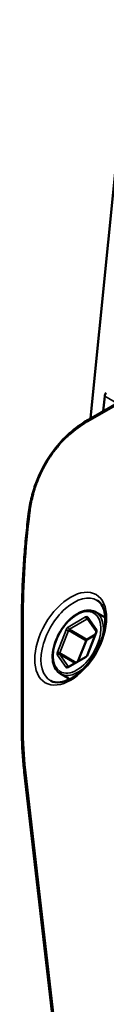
# Paper-space layout 'Sheet_1' of a CAD drawing. Header units: millimetres. Extents: x 0 to 118, y 0 to 118.
# Tile 117 of 206: x 75.822 to 76.195, y 34.552 to 38.913. Entities that reach past the tile are written whole.
import ezdxf

# ---------------------------------------------------------------- set-up
doc = ezdxf.new("R2010")
doc.units = ezdxf.units.MM
doc.layers.add('Visible (ANSI)', color=7, linetype='Continuous', lineweight=50)
doc.layers.add('Visible Narrow (ANSI)', color=7, linetype='Continuous', lineweight=35)

psp = doc.layouts.new('Sheet_1')

# ---------------------------------------------------------------- linework, layer by layer
at = {"layer": 'Visible (ANSI)'}
for p, q in [((76.11808, 37.1425), (79.18453, 38.91291)), ((76.12659, 37.14741), (76.28278, 38.70643)), ((76.18931, 37.24586), (76.18269, 37.1798)), ((76.15023, 36.28857), (76.19126, 36.26487)), ((75.82176, 35.77226), (75.82176, 36.25082)), ((76.11323, 36.25899), (76.1517, 36.20426)), ((76.15088, 36.19868), (76.11233, 36.09934)), ((76.0705, 36.07076), (76.10607, 36.16244)), ((76.11089, 36.16844), (76.1473, 36.18946)), ((76.10609, 36.09131), (76.02901, 36.0468)), ((75.99275, 36.0158), (76.03378, 35.99211)), ((76.05772, 33.62953), (75.83244, 35.58047))]:
    psp.add_line(p, q, dxfattribs=at)
for centre, major_axis, start_param, end_param in [((76.20312, 37.25188), (-0.00984, -0.01705), 4.5256365, 5.3756141), ((76.11089, 36.16201), (0.00394, 0.00682), 0.7853982, 1.8325957)]:
    psp.add_ellipse(centre, major_axis=major_axis, ratio=0.5773503, start_param=start_param, end_param=end_param, dxfattribs=at)
for points, knots in [([(75.85165, 36.72483), (75.85466, 36.74944), (75.8593, 36.77479), (75.87161, 36.82329), (75.87899, 36.8466), (75.90312, 36.90854), (75.92344, 36.94764), (75.9674, 37.01233), (75.99045, 37.03981), (76.03912, 37.08775), (76.06524, 37.10863), (76.10027, 37.13185), (76.10917, 37.13735), (76.11808, 37.1425)], [0, 0, 0, 0, 0.2143638, 0.2143638, 0.406787, 0.406787, 0.7316333, 0.7316333, 1.0057345, 1.0057345, 1.285313, 1.285313, 1.3800898, 1.3800898, 1.3800898, 1.3800898]), ([(75.85165, 36.72483), (75.84768, 36.69233), (75.84409, 36.65998), (75.83772, 36.59564), (75.83493, 36.56363), (75.83015, 36.5), (75.82815, 36.46836), (75.82496, 36.40549), (75.82376, 36.37426), (75.82216, 36.31221), (75.82176, 36.2814), (75.82176, 36.25082)], [2.99072762, 2.99072762, 2.99072762, 2.99072762, 3.02090063, 3.02090063, 3.05107363, 3.05107363, 3.08124664, 3.08124664, 3.11141965, 3.11141965, 3.14159265, 3.14159265, 3.14159265, 3.14159265]), ([(75.95031, 35.98493), (75.9615, 35.97879), (75.97513, 35.97625), (76.00445, 35.9799), (76.01903, 35.98454), (76.04866, 35.99975), (76.06364, 36.01002), (76.09289, 36.03547), (76.10715, 36.05068), (76.13339, 36.08458), (76.14534, 36.1033), (76.16556, 36.14224), (76.17382, 36.16246), (76.18579, 36.20211), (76.18951, 36.22154), (76.19225, 36.25741), (76.1913, 36.27385), (76.18537, 36.30222), (76.18037, 36.31406), (76.1688, 36.33078), (76.16269, 36.33654), (76.15574, 36.34075)], [3.9393337, 3.9393337, 3.9393337, 3.9393337, 4.3386013, 4.3386013, 4.6569443, 4.6569443, 4.9607875, 4.9607875, 5.26665, 5.26665, 5.5749956, 5.5749956, 5.8838826, 5.8838826, 6.1911658, 6.1911658, 6.4955296, 6.4955296, 6.8021246, 6.8021246, 7.0562406, 7.0562406, 7.0562406, 7.0562406]), ([(75.99275, 36.0158), (75.98433, 36.02066), (75.97718, 36.02767), (75.9659, 36.04536), (75.96192, 36.05621), (75.95748, 36.08094), (75.95723, 36.09498), (75.96061, 36.12453), (75.96427, 36.14004), (75.97506, 36.17088), (75.98218, 36.18619), (75.99914, 36.21517), (76.00898, 36.22882), (76.03045, 36.25315), (76.04208, 36.26381), (76.0661, 36.28107), (76.0785, 36.28765), (76.10282, 36.2958), (76.11479, 36.29742), (76.13469, 36.29537), (76.14292, 36.29278), (76.15023, 36.28857)], [2.3561945, 2.3561945, 2.3561945, 2.3561945, 2.6478299, 2.6478299, 2.9559875, 2.9559875, 3.2820183, 3.2820183, 3.610403, 3.610403, 3.9373929, 3.9373929, 4.2637783, 4.2637783, 4.5908444, 4.5908444, 4.9192826, 4.9192826, 5.2447149, 5.2447149, 5.4977871, 5.4977871, 5.4977871, 5.4977871]), ([(76.15169, 36.20431), (76.15169, 36.20431), (76.15169, 36.20429), (76.15173, 36.20419), (76.15178, 36.204), (76.15184, 36.20339), (76.15185, 36.20298), (76.15177, 36.202), (76.15168, 36.20142), (76.15139, 36.20016), (76.15118, 36.19948), (76.15091, 36.19875), (76.15089, 36.19871), (76.15088, 36.19868)], [5.90269679, 5.90269679, 5.90269679, 5.90269679, 5.96902604, 5.96902604, 6.17594974, 6.17594974, 6.37642513, 6.37642513, 6.58586464, 6.58586464, 6.79530415, 6.79530415, 6.80678408, 6.80678408, 6.80678408, 6.80678408]), ([(76.11233, 36.09934), (76.11206, 36.09864), (76.11174, 36.09794), (76.111, 36.09656), (76.11059, 36.09589), (76.1097, 36.09464), (76.10923, 36.09406), (76.10828, 36.09302), (76.1078, 36.09256), (76.10689, 36.09181), (76.10646, 36.09152), (76.10609, 36.09131)], [0.5235988, 0.5235988, 0.5235988, 0.5235988, 0.7330383, 0.7330383, 0.9424778, 0.9424778, 1.1519173, 1.1519173, 1.3613568, 1.3613568, 1.5707963, 1.5707963, 1.5707963, 1.5707963]), ([(76.02901, 36.0468), (76.02873, 36.04665), (76.02849, 36.04653), (76.02813, 36.04639), (76.028, 36.04636), (76.02792, 36.04634), (76.0279, 36.04634), (76.0279, 36.04634)], [1.57079633, 1.57079633, 1.57079633, 1.57079633, 1.72787596, 1.72787596, 1.88495559, 1.88495559, 1.95128484, 1.95128484, 1.95128484, 1.95128484]), ([(75.83244, 35.58047), (75.83102, 35.5928), (75.82974, 35.60522), (75.82746, 35.63025), (75.82646, 35.64287), (75.82475, 35.66827), (75.82404, 35.68107), (75.8229, 35.70683), (75.82248, 35.7198), (75.82191, 35.74591), (75.82176, 35.75905), (75.82176, 35.77226)], [3.01723766, 3.01723766, 3.01723766, 3.01723766, 3.04210866, 3.04210866, 3.06697966, 3.06697966, 3.09185066, 3.09185066, 3.11672165, 3.11672165, 3.14159265, 3.14159265, 3.14159265, 3.14159265])]:
    psp.add_open_spline(points, degree=3, knots=knots, dxfattribs=at)
at = {"layer": 'Visible Narrow (ANSI)'}
for p, q in [((79.18045, 38.9039), (76.11401, 37.13349)), ((76.24321, 37.21474), (76.18931, 37.24586)), ((75.82753, 36.25886), (75.82753, 35.7803)), ((76.02737, 36.22309), (76.10446, 36.2676)), ((76.11003, 36.25795), (76.03294, 36.21345)), ((76.11665, 36.25413), (76.11003, 36.25795)), ((76.15265, 36.2119), (76.11411, 36.26674)), ((76.01773, 36.21109), (75.97919, 36.11175)), ((76.02812, 36.20745), (75.98958, 36.10811)), ((76.10607, 36.16244), (76.02812, 36.20745)), ((76.03294, 36.21345), (76.11089, 36.16844)), ((76.11411, 36.0997), (76.15265, 36.19904)), ((75.98958, 36.10811), (76.06238, 36.06607)), ((75.97919, 36.09889), (76.01773, 36.04406)), ((75.98958, 36.10168), (76.02812, 36.04684)), ((76.05681, 36.06286), (75.98958, 36.10168)), ((76.10446, 36.08771), (76.02737, 36.0432)), ((76.02812, 36.04684), (76.02858, 36.04658)), ((76.06335, 33.63982), (75.83808, 35.59077))]:
    psp.add_line(p, q, dxfattribs=at)
for centre, major_axis, ratio, start_param, end_param in [((76.12792, 37.12545), (-0.00984, 0.01705), 0.5773503, 0, 0.7853982), ((78.44614, 37.77071), (1.85164, 3.20713), 0.5773503, 2.2053295, 2.3561945), ((75.87119, 36.72244), (-0.01954, 0.00239), 0.4840205, 5.5626512, 6.2831853), ((76.05176, 36.16357), (0.10272, 0.17792), 0.5773503, 6.2708424, 9.4371209), ((76.07149, 36.15218), (0.07874, 0.13638), 0.5773503, 5.2097093, 6.2831853), ((75.84145, 36.25082), (-0.01969, 0), 0.5773503, 5.4977871, 6.2831853), ((76.10446, 36.25474), (0.00787, 0.01364), 0.5773503, 6.0213859, 7.0685835), ((76.11003, 36.26438), (-0.00394, 0.00682), 0.5773503, 0.7853982, 2.3561945), ((76.11003, 36.25152), (0.00394, 0.00682), 0.5773503, 0.1004062, 0.7853982), ((76.11967, 36.26352), (-0.00644, -0.00453), 0.7886751, 5.0632684, 6.2831853), ((76.02737, 36.21023), (-0.00787, -0.01364), 0.5773503, 3.9269908, 4.9741884), ((76.0233, 36.20788), (-0.00734, 0.00285), 0.2113249, 4.0804747, 5.651271), ((76.03294, 36.21988), (0.00394, -0.00682), 0.5773503, 3.9269908, 5.4977871), ((76.03294, 36.20702), (-0.00394, -0.00682), 0.5773503, 3.9269908, 4.9741884), ((76.15822, 36.20869), (-0.00644, -0.00453), 0.7886751, 5.0632684, 6.2618612), ((76.15822, 36.19583), (-0.00734, 0.00285), 0.2113249, 5.651271, 6.2831853), ((76.14301, 36.1999), (0.00787, 0.01364), 0.5773503, 4.9741884, 6.0213859), ((75.98883, 36.11089), (-0.00787, -0.01364), 0.5773503, 4.9741884, 6.0213859), ((75.98475, 36.10854), (0.00734, -0.00285), 0.2113249, 0.938882, 2.5096783), ((75.9944, 36.10768), (-0.00394, -0.00682), 0.5773503, 4.9741884, 6.0213859), ((75.98475, 36.09568), (0.00644, 0.00453), 0.7886751, 0.3508794, 1.9216757), ((76.10446, 36.10056), (0.00787, 0.01364), 0.5773503, 3.9269908, 4.9741884), ((76.11003, 36.08449), (-0.00394, 0.00682), 0.5773503, 0, 0.7853982), ((76.11967, 36.09649), (-0.00734, 0.00285), 0.2113249, 5.651271, 6.2831853), ((76.07149, 36.15218), (-0.07874, -0.13638), 0.5773503, 0, 1.0734761), ((76.0233, 36.04085), (0.00644, 0.00453), 0.7886751, 0.3508794, 1.9216757), ((76.02737, 36.05606), (-0.00787, -0.01364), 0.5773503, 6.0213859, 7.0685835), ((76.03294, 36.03998), (-0.00394, 0.00682), 0.5773503, 0, 0.7853982), ((76.03294, 36.05284), (-0.00394, -0.00682), 0.5773503, 6.0213859, 6.1152796), ((75.84145, 35.77226), (-0.01969, 0), 0.5773503, 5.4977871, 6.2831853), ((77.19339, 36.56888), (0.96581, 1.67283), 0.5773503, 2.3561945, 2.4805495), ((75.852, 35.58273), (-0.01956, -0.00226), 0.6445034, 5.4273792, 6.2831853)]:
    psp.add_ellipse(centre, major_axis=major_axis, ratio=ratio, start_param=start_param, end_param=end_param, dxfattribs=at)
for centre, major_axis in [((76.03808, 36.17147), (-0.11256, -0.19497)), ((76.06592, 36.1554), (-0.0748, -0.12956))]:
    psp.add_ellipse(centre, major_axis=major_axis, ratio=0.5773503, dxfattribs=at)
psp.add_open_spline([(75.85727, 36.73047), (75.85846, 36.74018), (75.85991, 36.75), (75.86163, 36.7599), (75.86351, 36.77071), (75.86572, 36.78162), (75.86828, 36.7926), (75.87113, 36.80482), (75.87442, 36.81713), (75.87818, 36.82947), (75.88016, 36.83598), (75.88226, 36.8425), (75.8845, 36.84902), (75.88706, 36.85644), (75.88978, 36.86386), (75.89268, 36.87127), (75.89697, 36.88224), (75.90164, 36.89317), (75.90669, 36.90399), (75.90745, 36.90561), (75.90821, 36.90723), (75.90898, 36.90885), (75.91042, 36.91185), (75.91189, 36.91485), (75.91338, 36.91783), (75.92067, 36.93238), (75.92864, 36.94667), (75.93721, 36.96053), (75.93841, 36.96246), (75.93962, 36.96439), (75.94084, 36.96631), (75.95046, 36.98142), (75.9608, 36.99598), (75.97169, 37.00979), (75.97412, 37.01287), (75.97657, 37.0159), (75.97904, 37.0189), (75.98662, 37.02808), (75.99444, 37.0369), (76.00244, 37.04533), (76.0088, 37.05203), (76.01528, 37.05849), (76.02184, 37.06469), (76.02599, 37.06862), (76.03019, 37.07246), (76.03441, 37.07619), (76.04583, 37.08627), (76.05746, 37.09561), (76.0692, 37.10423), (76.06994, 37.10477), (76.07069, 37.10532), (76.07143, 37.10586), (76.08431, 37.1152), (76.09731, 37.12367), (76.11031, 37.13133), (76.11154, 37.13206), (76.11277, 37.13277), (76.11401, 37.13349)], degree=3, knots=[0, 0, 0, 0, 0.0632991, 0.0632991, 0.0632991, 0.1324445, 0.1324445, 0.1324445, 0.2094079, 0.2094079, 0.2094079, 0.25, 0.25, 0.25, 0.2962539, 0.2962539, 0.2962539, 0.3647333, 0.3647333, 0.3647333, 0.375, 0.375, 0.375, 0.3940725, 0.3940725, 0.3940725, 0.4870266, 0.4870266, 0.4870266, 0.5, 0.5, 0.5, 0.6022592, 0.6022592, 0.6022592, 0.625, 0.625, 0.625, 0.6946135, 0.6946135, 0.6946135, 0.75, 0.75, 0.75, 0.7851031, 0.7851031, 0.7851031, 0.8800562, 0.8800562, 0.8800562, 0.8860745, 0.8860745, 0.8860745, 0.9901425, 0.9901425, 0.9901425, 1, 1, 1, 1], dxfattribs=at)

doc.saveas('drawing.dxf')
